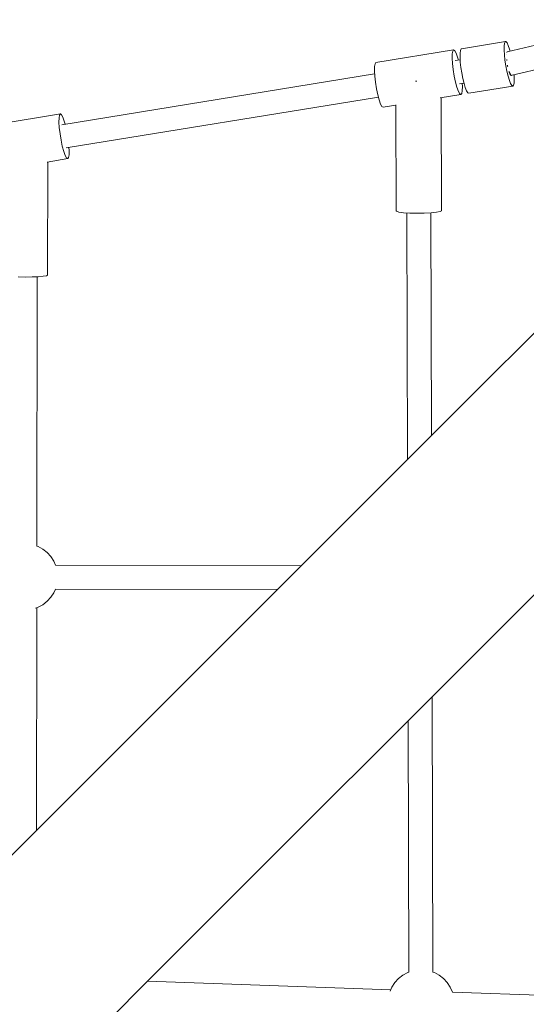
# Model space of a CAD drawing. Header units: inches. Extents: x -32 to 818, y -661 to 218.
# Tile 64 of 110: x 475.305 to 475.686, y 17.502 to 18.242. Entities that reach past the tile are written whole.
import ezdxf

# ---------------------------------------------------------------- set-up
doc = ezdxf.new("R2010")
doc.units = ezdxf.units.IN
doc.header["$LTSCALE"] = 0.01
doc.header["$MEASUREMENT"] = 0
doc.layers.add('_at_zabawki_', color=240, linetype='Continuous', lineweight=5)

# ---------------------------------------------------------------- blocks, each defined once
blk = doc.blocks.new('zw$2CA8')
at = {"layer": '_at_zabawki_'}
for p, q in [((-1167.77, 4673.09), (-1454.63, 4386.24)), ((-1424.81, 4656.69), (-1457.94, 4651.3)), ((-1425.6, 4655.36), (-1425.12, 4656.51)), ((-1425.12, 4656.51), (-1424.81, 4656.69)), ((-1424.46, 4656.62), (-1424.81, 4656.69)), ((-1423.64, 4655.68), (-1424.46, 4656.62)), ((-1463.79, 4650.34), (-1522.26, 4640.82)), ((-1464.8, 4647.45), (-1464.43, 4649.54)), ((-1464.43, 4649.54), (-1463.79, 4650.34)), ((-1462.93, 4649.79), (-1463.79, 4650.34)), ((-1461.92, 4647.92), (-1462.93, 4649.79)), ((-1458.73, 4649.96), (-1458.99, 4647.84)), ((-1458.26, 4651.11), (-1458.73, 4649.96)), ((-1457.94, 4651.3), (-1458.26, 4651.11)), ((-1425.87, 4650.28), (-1425.85, 4653.23)), ((-1425.65, 4646.67), (-1425.87, 4650.28)), ((-1425.85, 4653.23), (-1425.6, 4655.36)), ((-1423.77, 4648.42), (-1423.73, 4648.65)), ((-1423.66, 4648.61), (-1423.73, 4648.65)), ((-1422.72, 4653.74), (-1423.64, 4655.68)), ((-1397.96, 4654.83), (-1423.53, 4648.82)), ((-1421.77, 4650.94), (-1422.72, 4653.74)), ((-1421.34, 4649.33), (-1421.77, 4650.94)), ((-1464.86, 4644.23), (-1464.8, 4647.45)), ((-1464.61, 4640.14), (-1464.86, 4644.23)), ((-1458.88, 4642.92), (-1462.71, 4642.3)), ((-1460.83, 4644.88), (-1461.92, 4647.92)), ((-1460.24, 4642.7), (-1460.83, 4644.88)), ((-1458.99, 4647.84), (-1459, 4644.88)), ((-1459, 4644.88), (-1458.78, 4641.27)), ((-1458.78, 4641.27), (-1458.34, 4637.24)), ((-1425.21, 4642.63), (-1425.65, 4646.67)), ((-1424.56, 4638.43), (-1425.21, 4642.63)), ((-1424.09, 4646.65), (-1424.07, 4646.78)), ((-1424.09, 4646.56), (-1424.09, 4646.65)), ((-1423.91, 4642.85), (-1423.92, 4643.06)), ((-1423.83, 4642.34), (-1423.91, 4642.85)), ((-1523.26, 4637.92), (-1523.33, 4634.7)), ((-1523.33, 4634.7), (-1523.08, 4630.62)), ((-1522.9, 4640.02), (-1523.26, 4637.92)), ((-1522.26, 4640.82), (-1522.9, 4640.02)), ((-1464.08, 4635.52), (-1464.61, 4640.14)), ((-1463.3, 4630.75), (-1464.08, 4635.52)), ((-1458.34, 4637.24), (-1457.7, 4633.03)), ((-1423.77, 4634.32), (-1424.56, 4638.43)), ((-1422.86, 4630.56), (-1423.77, 4634.32)), ((-1423.24, 4638.26), (-1423.32, 4638.86)), ((-1423.16, 4637.93), (-1423.24, 4638.26)), ((-1422.25, 4634.12), (-1422.28, 4634.24)), ((-1422.15, 4633.85), (-1422.25, 4634.12)), ((-1419.71, 4631.36), (-1393.91, 4637.43)), ((-1523.19, 4632.44), (-1758.29, 4594.14)), ((-1523.08, 4630.62), (-1522.55, 4626)), ((-1491.69, 4626.92), (-1492.38, 4626.93)), ((-1491.42, 4626.92), (-1491.69, 4626.92)), ((-1462.34, 4626.2), (-1463.3, 4630.75)), ((-1457.7, 4633.03), (-1456.9, 4628.92)), ((-1456.9, 4628.92), (-1455.99, 4625.16)), ((-1421.91, 4627.39), (-1422.86, 4630.56)), ((-1422.08, 4633.65), (-1421.39, 4632.27)), ((-1421.22, 4631.53), (-1422.03, 4633.55)), ((-1420.97, 4625), (-1421.91, 4627.39)), ((-1421.39, 4632.27), (-1420.44, 4631.23)), ((-1420.42, 4631.19), (-1421.22, 4631.53)), ((-1420.44, 4631.23), (-1419.71, 4631.36)), ((-1420.42, 4631.19), (-1420.41, 4631.24)), ((-1418.36, 4631.29), (-1418.4, 4631.67)), ((-1418.4, 4625.42), (-1418.26, 4627.98)), ((-1418.26, 4627.98), (-1418.36, 4631.29)), ((-1522.55, 4626), (-1521.77, 4621.22)), ((-1521.77, 4621.22), (-1520.81, 4616.68)), ((-1461.28, 4622.25), (-1462.34, 4626.2)), ((-1460.2, 4619.22), (-1461.28, 4622.25)), ((-1459.18, 4617.34), (-1460.2, 4619.22)), ((-1459.4, 4624.83), (-1456.05, 4625.38)), ((-1457.68, 4617.59), (-1457.32, 4619.68)), ((-1457.25, 4622.91), (-1457.39, 4625.16)), ((-1457.32, 4619.68), (-1457.25, 4622.91)), ((-1455.99, 4625.16), (-1455.04, 4621.99)), ((-1455.04, 4621.99), (-1454.1, 4619.61)), ((-1454.1, 4619.61), (-1453.22, 4618.16)), ((-1452.48, 4617.74), (-1419.34, 4623.14)), ((-1420.09, 4623.56), (-1420.97, 4625)), ((-1419.34, 4623.14), (-1420.09, 4623.56)), ((-1419.34, 4623.14), (-1418.77, 4623.77)), ((-1418.77, 4623.77), (-1418.4, 4625.42)), ((-1754.98, 4576.68), (-1520.34, 4614.91)), ((-1520.81, 4616.68), (-1519.75, 4612.72)), ((-1519.75, 4612.72), (-1518.66, 4609.69)), ((-1473.89, 4614.25), (-1458.32, 4616.79)), ((-1473, 4529.47), (-1473.25, 4614.35)), ((-1458.32, 4616.79), (-1459.18, 4617.34)), ((-1458.32, 4616.79), (-1457.68, 4617.59)), ((-1453.22, 4618.16), (-1452.48, 4617.74)), ((-1518.66, 4609.69), (-1517.65, 4607.82)), ((-1517.65, 4607.82), (-1516.79, 4607.26)), ((-1516.79, 4607.26), (-1507.23, 4608.82)), ((-1507.23, 4608.96), (-1507, 4529.37)), ((-1759.37, 4602.19), (-1817.84, 4592.67)), ((-1760.44, 4596.07), (-1760.37, 4599.29)), ((-1760.37, 4599.29), (-1760.01, 4601.39)), ((-1760.01, 4601.39), (-1759.37, 4602.19)), ((-1758.51, 4601.63), (-1759.37, 4602.19)), ((-1757.49, 4599.76), (-1758.51, 4601.63)), ((-1756.41, 4596.73), (-1757.49, 4599.76)), ((-1760.19, 4591.99), (-1760.44, 4596.07)), ((-1759.66, 4587.37), (-1760.19, 4591.99)), ((-1755.82, 4594.54), (-1756.41, 4596.73)), ((-1758.88, 4582.59), (-1759.66, 4587.37)), ((-1757.92, 4578.05), (-1758.88, 4582.59)), ((-1756.86, 4574.1), (-1757.92, 4578.05)), ((-1752.83, 4574.75), (-1752.97, 4577.01)), ((-1752.89, 4571.53), (-1752.83, 4574.75)), ((-1769.42, 4566.1), (-1753.9, 4568.63)), ((-1755.77, 4571.06), (-1756.86, 4574.1)), ((-1754.76, 4569.19), (-1755.77, 4571.06)), ((-1753.9, 4568.63), (-1754.76, 4569.19)), ((-1753.9, 4568.63), (-1753.26, 4569.44)), ((-1753.26, 4569.44), (-1752.89, 4571.53)), ((-1768.95, 4480.98), (-1768.88, 4566.19)), ((-1507, 4529.37), (-1506.77, 4529.06)), ((-1506.77, 4529.06), (-1504.95, 4528.48)), ((-1504.95, 4528.48), (-1501.51, 4528)), ((-1501.51, 4528), (-1496.83, 4527.67)), ((-1499, 4527.82), (-1498.47, 4342.4)), ((-1496.83, 4527.67), (-1491.4, 4527.54)), ((-1491.4, 4527.54), (-1485.83, 4527.6)), ((-1485.83, 4527.6), (-1480.7, 4527.87)), ((-1480.52, 4360.35), (-1481, 4527.85)), ((-1480.7, 4527.87), (-1476.59, 4528.3)), ((-1476.59, 4528.3), (-1473.92, 4528.86)), ((-1473.92, 4528.86), (-1473, 4529.47)), ((-1791.2, 4479.66), (-1785.95, 4479.59)), ((-1785.95, 4479.59), (-1780.7, 4479.65)), ((-1780.7, 4479.65), (-1775.96, 4479.85)), ((-1777.11, 4277.3), (-1776.95, 4479.81)), ((-1775.96, 4479.85), (-1772.2, 4480.15)), ((-1772.2, 4480.15), (-1769.78, 4480.54)), ((-1769.78, 4480.54), (-1768.95, 4480.98)), ((-1454.63, 4386.24), (-1787.74, 4053.12)), ((-1689.38, 3954.76), (-1356.26, 4287.88)), ((-1776.12, 4276.96), (-1777.15, 4277.32)), ((-1772.5, 4275.01), (-1776.12, 4276.96)), ((-1769.26, 4272.48), (-1772.5, 4275.01)), ((-1766.47, 4269.45), (-1769.26, 4272.48)), ((-1764.22, 4266.01), (-1766.47, 4269.45)), ((-1762.94, 4263.08), (-1764.22, 4266.01)), ((-1578.31, 4262.55), (-1763.03, 4263.08)), ((-1766.47, 4238.84), (-1764.22, 4242.29)), ((-1764.22, 4242.29), (-1763, 4245.08)), ((-1763.09, 4245.08), (-1596.26, 4244.6)), ((-1772.5, 4233.29), (-1769.26, 4235.82)), ((-1769.26, 4235.82), (-1766.47, 4238.84)), ((-1778.16, 4230.63), (-1776.12, 4231.33)), ((-1777.29, 4063.58), (-1777.15, 4230.98)), ((-1776.12, 4231.33), (-1772.5, 4233.29)), ((-1479.36, 3956.99), (-1479.95, 4164.19)), ((-1497.9, 4146.24), (-1497.36, 3956.96)), ((-1787.74, 4053.12), (-2048.96, 3791.91)), ((-1950.63, 3693.51), (-1689.38, 3954.76)), ((-1501.92, 3954.76), (-1505.16, 3952.23)), ((-1498.3, 3956.72), (-1501.92, 3954.76)), ((-1497.36, 3957.04), (-1498.3, 3956.72)), ((-1478.28, 3956.72), (-1479.36, 3957.09)), ((-1474.66, 3954.76), (-1478.28, 3956.72)), ((-1471.42, 3952.23), (-1474.66, 3954.76)), ((-1511.1, 3943.71), (-1693.95, 3950.19)), ((-1510.2, 3945.76), (-1511.54, 3942.71)), ((-1507.95, 3949.21), (-1510.2, 3945.76)), ((-1505.16, 3952.23), (-1507.95, 3949.21)), ((-1468.63, 3949.21), (-1471.42, 3952.23)), ((-1466.38, 3945.76), (-1468.63, 3949.21)), ((-1464.76, 3942.07), (-1466.38, 3945.76)), ((-1267.8, 3935.09), (-1464.76, 3942.07))]:
    blk.add_line(p, q, dxfattribs=at)

msp = doc.modelspace()

# ---------------------------------------------------------------- block references
at = {"layer": '_at_zabawki_', "linetype": 'Continuous', "xscale": 0.001, "yscale": 0.001, "zscale": 0.001}
msp.add_blockref('zw$2CA8', (477.09515, 13.56888, 0.00455), dxfattribs=at)

doc.saveas('drawing.dxf')
